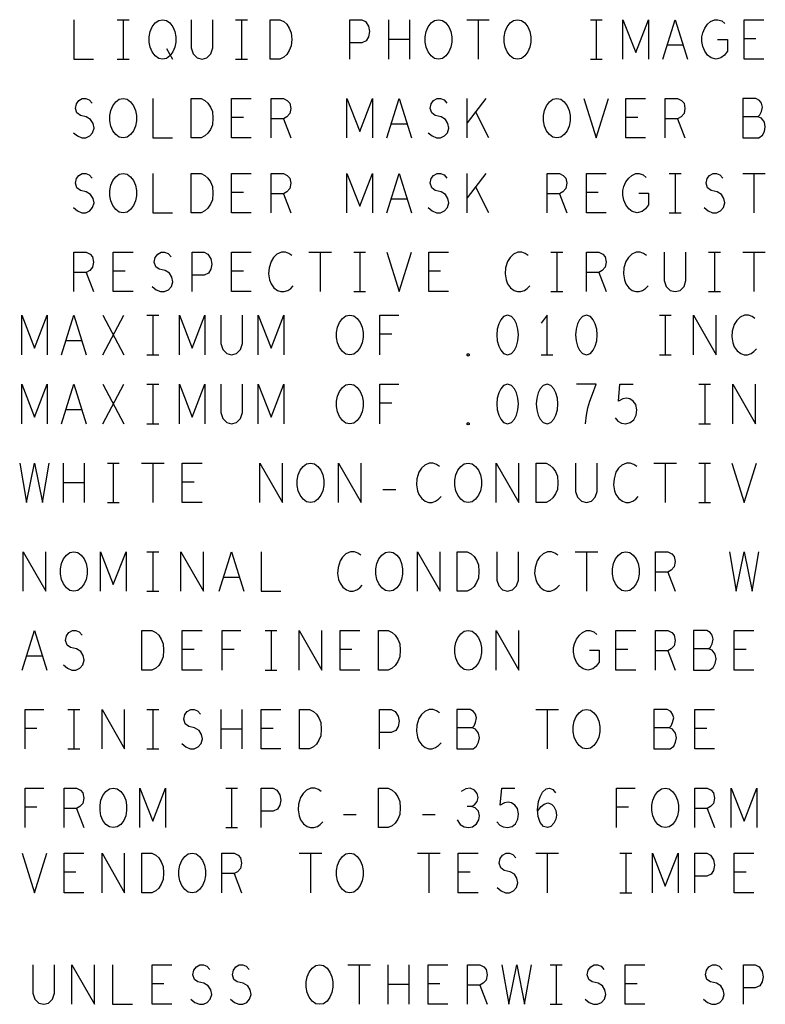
# Model space of a CAD drawing. Extents: x 280 to 610, y 250 to 460.
# Tile 44 of 53: x 485 to 504, y 382 to 407. Entities that reach past the tile are written whole.
import ezdxf

# ---------------------------------------------------------------- set-up
doc = ezdxf.new("R2010")
doc.units = 0
doc.layers.add('RVP8-IFD_G_fab_art', color=2, linetype='CONTINUOUS')

msp = doc.modelspace()

# ---------------------------------------------------------------- linework, layer by layer
at = {"layer": 'RVP8-IFD_G_fab_art'}
for points in [[(486.425, 406.7), (486.425, 405.7), (486.925, 405.7)], [(487.525, 406.7), (487.825, 406.7)], [(487.675, 406.7), (487.675, 405.7)], [(489.4, 406.7), (489.4, 405.983), (489.45, 405.833), (489.55, 405.733), (489.675, 405.7), (489.8, 405.733), (489.9, 405.833), (489.95, 405.983), (489.95, 406.7)], [(490.525, 406.7), (490.825, 406.7)], [(490.675, 406.7), (490.675, 405.7)], [(493.425, 405.7), (493.425, 406.7), (493.725, 406.7), (493.825, 406.65), (493.9, 406.533), (493.925, 406.4), (493.9, 406.267), (493.838, 406.167), (493.725, 406.117), (493.425, 406.117)], [(494.413, 405.7), (494.413, 406.7)], [(494.938, 406.7), (494.938, 405.7)], [(496.388, 406.7), (496.962, 406.7)], [(496.675, 406.7), (496.675, 405.7)], [(499.525, 406.7), (499.825, 406.7)], [(499.675, 406.7), (499.675, 405.7)], [(500.35, 405.7), (500.35, 406.7), (500.675, 405.867), (501, 406.7), (501, 405.7)], [(501.362, 405.7), (501.675, 406.7), (501.988, 405.7)], [(502.75, 406.2), (503, 406.2), (503, 405.9), (502.925, 405.8), (502.838, 405.733), (502.712, 405.7), (502.588, 405.733), (502.5, 405.8), (502.425, 405.9), (502.375, 406.017), (502.35, 406.15), (502.35, 406.267), (502.375, 406.367), (502.425, 406.483), (502.5, 406.583), (502.575, 406.65), (502.675, 406.7), (502.762, 406.7), (502.862, 406.667), (502.938, 406.6)], [(503.925, 405.7), (503.425, 405.7), (503.425, 406.7), (503.925, 406.7)], [(503.725, 406.217), (503.425, 406.217)], [(488.775, 405.967), (488.925, 405.7)], [(494.938, 406.2), (494.413, 406.2)], [(501.875, 406.05), (501.475, 406.05)], [(487.525, 405.7), (487.825, 405.7)], [(490.525, 405.7), (490.825, 405.7)], [(499.525, 405.7), (499.825, 405.7)], [(486.412, 403.833), (486.513, 403.75), (486.625, 403.7), (486.725, 403.7), (486.825, 403.75), (486.9, 403.833), (486.938, 403.95), (486.913, 404.067), (486.85, 404.167), (486.738, 404.233), (486.588, 404.267), (486.5, 404.333), (486.462, 404.45), (486.488, 404.567), (486.55, 404.65), (486.638, 404.7), (486.725, 404.7), (486.812, 404.667), (486.888, 404.583)], [(488.425, 404.7), (488.425, 403.7), (488.925, 403.7)], [(490.925, 403.7), (490.425, 403.7), (490.425, 404.7), (490.925, 404.7)], [(491.425, 403.7), (491.425, 404.7), (491.738, 404.7), (491.838, 404.65), (491.9, 404.583), (491.925, 404.45), (491.9, 404.317), (491.825, 404.233), (491.738, 404.183), (491.425, 404.183)], [(493.35, 403.7), (493.35, 404.7), (493.675, 403.867), (494, 404.7), (494, 403.7)], [(494.362, 403.7), (494.675, 404.7), (494.988, 403.7)], [(495.412, 403.833), (495.513, 403.75), (495.625, 403.7), (495.725, 403.7), (495.825, 403.75), (495.9, 403.833), (495.938, 403.95), (495.913, 404.067), (495.85, 404.167), (495.738, 404.233), (495.588, 404.267), (495.5, 404.333), (495.462, 404.45), (495.488, 404.567), (495.55, 404.65), (495.638, 404.7), (495.725, 404.7), (495.813, 404.667), (495.888, 404.583)], [(496.4, 403.7), (496.4, 404.7)], [(496.875, 404.7), (496.4, 404.083)], [(499.362, 404.7), (499.675, 403.7), (499.988, 404.7)], [(500.925, 403.7), (500.425, 403.7), (500.425, 404.7), (500.925, 404.7)], [(501.425, 403.7), (501.425, 404.7), (501.738, 404.7), (501.838, 404.65), (501.9, 404.583), (501.925, 404.45), (501.9, 404.317), (501.825, 404.233), (501.738, 404.183), (501.425, 404.183)], [(503.775, 404.233), (503.825, 404.283), (503.862, 404.367), (503.888, 404.483), (503.862, 404.583), (503.812, 404.65), (503.725, 404.7), (503.388, 404.7), (503.388, 403.7), (503.8, 403.7), (503.888, 403.767), (503.938, 403.867), (503.962, 403.983), (503.938, 404.1), (503.862, 404.2), (503.775, 404.233), (503.388, 404.233)], [(490.725, 404.217), (490.425, 404.217)], [(496.95, 403.7), (496.612, 404.367)], [(500.725, 404.217), (500.425, 404.217)], [(491.738, 404.183), (491.925, 403.7)], [(494.875, 404.05), (494.475, 404.05)], [(501.738, 404.183), (501.925, 403.7)], [(486.412, 401.933), (486.513, 401.85), (486.625, 401.8), (486.725, 401.8), (486.825, 401.85), (486.9, 401.933), (486.938, 402.05), (486.913, 402.167), (486.85, 402.267), (486.738, 402.333), (486.588, 402.367), (486.5, 402.433), (486.462, 402.55), (486.488, 402.667), (486.55, 402.75), (486.638, 402.8), (486.725, 402.8), (486.812, 402.767), (486.888, 402.683)], [(488.425, 402.8), (488.425, 401.8), (488.925, 401.8)], [(490.925, 401.8), (490.425, 401.8), (490.425, 402.8), (490.925, 402.8)], [(491.425, 401.8), (491.425, 402.8), (491.738, 402.8), (491.838, 402.75), (491.9, 402.683), (491.925, 402.55), (491.9, 402.417), (491.825, 402.333), (491.738, 402.283), (491.425, 402.283)], [(493.35, 401.8), (493.35, 402.8), (493.675, 401.967), (494, 402.8), (494, 401.8)], [(494.362, 401.8), (494.675, 402.8), (494.988, 401.8)], [(495.412, 401.933), (495.513, 401.85), (495.625, 401.8), (495.725, 401.8), (495.825, 401.85), (495.9, 401.933), (495.938, 402.05), (495.913, 402.167), (495.85, 402.267), (495.738, 402.333), (495.588, 402.367), (495.5, 402.433), (495.462, 402.55), (495.488, 402.667), (495.55, 402.75), (495.638, 402.8), (495.725, 402.8), (495.813, 402.767), (495.888, 402.683)], [(496.4, 401.8), (496.4, 402.8)], [(496.875, 402.8), (496.4, 402.183)], [(498.425, 401.8), (498.425, 402.8), (498.738, 402.8), (498.838, 402.75), (498.9, 402.683), (498.925, 402.55), (498.9, 402.417), (498.825, 402.333), (498.738, 402.283), (498.425, 402.283)], [(499.925, 401.8), (499.425, 401.8), (499.425, 402.8), (499.925, 402.8)], [(500.75, 402.3), (501, 402.3), (501, 402), (500.925, 401.9), (500.838, 401.833), (500.712, 401.8), (500.588, 401.833), (500.5, 401.9), (500.425, 402), (500.375, 402.117), (500.35, 402.25), (500.35, 402.367), (500.375, 402.467), (500.425, 402.583), (500.5, 402.683), (500.575, 402.75), (500.675, 402.8), (500.762, 402.8), (500.862, 402.767), (500.938, 402.7)], [(501.525, 402.8), (501.825, 402.8)], [(501.675, 402.8), (501.675, 401.8)], [(502.412, 401.933), (502.512, 401.85), (502.625, 401.8), (502.725, 401.8), (502.825, 401.85), (502.9, 401.933), (502.938, 402.05), (502.913, 402.167), (502.85, 402.267), (502.738, 402.333), (502.588, 402.367), (502.5, 402.433), (502.462, 402.55), (502.488, 402.667), (502.55, 402.75), (502.638, 402.8), (502.725, 402.8), (502.812, 402.767), (502.888, 402.683)], [(503.388, 402.8), (503.962, 402.8)], [(503.675, 402.8), (503.675, 401.8)], [(496.95, 401.8), (496.612, 402.467)], [(490.725, 402.317), (490.425, 402.317)], [(491.738, 402.283), (491.925, 401.8)], [(498.738, 402.283), (498.925, 401.8)], [(499.725, 402.317), (499.425, 402.317)], [(494.875, 402.15), (494.475, 402.15)], [(501.525, 401.8), (501.825, 401.8)], [(486.425, 399.8), (486.425, 400.8), (486.738, 400.8), (486.838, 400.75), (486.9, 400.683), (486.925, 400.55), (486.9, 400.417), (486.825, 400.333), (486.738, 400.283), (486.425, 400.283)], [(487.925, 399.8), (487.425, 399.8), (487.425, 400.8), (487.925, 400.8)], [(488.412, 399.933), (488.512, 399.85), (488.625, 399.8), (488.725, 399.8), (488.825, 399.85), (488.9, 399.933), (488.938, 400.05), (488.913, 400.167), (488.85, 400.267), (488.738, 400.333), (488.588, 400.367), (488.5, 400.433), (488.462, 400.55), (488.488, 400.667), (488.55, 400.75), (488.638, 400.8), (488.725, 400.8), (488.812, 400.767), (488.888, 400.683)], [(489.425, 399.8), (489.425, 400.8), (489.725, 400.8), (489.825, 400.75), (489.9, 400.633), (489.925, 400.5), (489.9, 400.367), (489.838, 400.267), (489.725, 400.217), (489.425, 400.217)], [(490.925, 399.8), (490.425, 399.8), (490.425, 400.8), (490.925, 400.8)], [(491.95, 400.717), (491.875, 400.767), (491.788, 400.8), (491.688, 400.8), (491.575, 400.75), (491.488, 400.667), (491.425, 400.567), (491.375, 400.4), (491.362, 400.25), (491.388, 400.1), (491.425, 400), (491.5, 399.9), (491.588, 399.833), (491.675, 399.8), (491.762, 399.8), (491.85, 399.833), (491.925, 399.883), (491.988, 399.95)], [(492.388, 400.8), (492.962, 400.8)], [(492.675, 400.8), (492.675, 399.8)], [(493.525, 400.8), (493.825, 400.8)], [(493.675, 400.8), (493.675, 399.8)], [(494.362, 400.8), (494.675, 399.8), (494.988, 400.8)], [(495.925, 399.8), (495.425, 399.8), (495.425, 400.8), (495.925, 400.8)], [(497.95, 400.717), (497.875, 400.767), (497.788, 400.8), (497.688, 400.8), (497.575, 400.75), (497.488, 400.667), (497.425, 400.567), (497.375, 400.4), (497.362, 400.25), (497.388, 400.1), (497.425, 400), (497.5, 399.9), (497.588, 399.833), (497.675, 399.8), (497.762, 399.8), (497.85, 399.833), (497.925, 399.883), (497.988, 399.95)], [(498.525, 400.8), (498.825, 400.8)], [(498.675, 400.8), (498.675, 399.8)], [(499.425, 399.8), (499.425, 400.8), (499.738, 400.8), (499.838, 400.75), (499.9, 400.683), (499.925, 400.55), (499.9, 400.417), (499.825, 400.333), (499.738, 400.283), (499.425, 400.283)], [(500.95, 400.717), (500.875, 400.767), (500.788, 400.8), (500.688, 400.8), (500.575, 400.75), (500.488, 400.667), (500.425, 400.567), (500.375, 400.4), (500.362, 400.25), (500.388, 400.1), (500.425, 400), (500.5, 399.9), (500.588, 399.833), (500.675, 399.8), (500.762, 399.8), (500.85, 399.833), (500.925, 399.883), (500.988, 399.95)], [(501.4, 400.8), (501.4, 400.083), (501.45, 399.933), (501.55, 399.833), (501.675, 399.8), (501.8, 399.833), (501.9, 399.933), (501.95, 400.083), (501.95, 400.8)], [(502.525, 400.8), (502.825, 400.8)], [(502.675, 400.8), (502.675, 399.8)], [(503.388, 400.8), (503.962, 400.8)], [(503.675, 400.8), (503.675, 399.8)], [(486.738, 400.283), (486.925, 399.8)], [(487.725, 400.317), (487.425, 400.317)], [(490.725, 400.317), (490.425, 400.317)], [(495.725, 400.317), (495.425, 400.317)], [(499.738, 400.283), (499.925, 399.8)], [(493.525, 399.8), (493.825, 399.8)], [(498.525, 399.8), (498.825, 399.8)], [(502.525, 399.8), (502.825, 399.8)], [(485.1, 398.2), (485.1, 399.2), (485.425, 398.367), (485.75, 399.2), (485.75, 398.2)], [(486.112, 398.2), (486.425, 399.2), (486.738, 398.2)], [(487.162, 398.2), (487.688, 399.2)], [(487.162, 399.2), (487.688, 398.2)], [(488.275, 399.2), (488.575, 399.2)], [(488.425, 399.2), (488.425, 398.2)], [(489.1, 398.2), (489.1, 399.2), (489.425, 398.367), (489.75, 399.2), (489.75, 398.2)], [(490.15, 399.2), (490.15, 398.483), (490.2, 398.333), (490.3, 398.233), (490.425, 398.2), (490.55, 398.233), (490.65, 398.333), (490.7, 398.483), (490.7, 399.2)], [(491.1, 398.2), (491.1, 399.2), (491.425, 398.367), (491.75, 399.2), (491.75, 398.2)], [(494.187, 398.2), (494.187, 399.2), (494.663, 399.2)], [(498.425, 398.2), (498.425, 399.2), (498.275, 399)], [(501.275, 399.2), (501.575, 399.2)], [(501.425, 399.2), (501.425, 398.2)], [(502.138, 398.2), (502.138, 399.2), (502.712, 398.2), (502.712, 399.2)], [(503.7, 399.117), (503.625, 399.167), (503.538, 399.2), (503.438, 399.2), (503.325, 399.15), (503.238, 399.067), (503.175, 398.967), (503.125, 398.8), (503.112, 398.65), (503.138, 398.5), (503.175, 398.4), (503.25, 398.3), (503.338, 398.233), (503.425, 398.2), (503.512, 398.2), (503.6, 398.233), (503.675, 398.283), (503.738, 398.35)], [(494.488, 398.717), (494.187, 398.717)], [(486.625, 398.55), (486.225, 398.55)], [(488.275, 398.2), (488.575, 398.2)], [(498.275, 398.2), (498.575, 398.2)], [(501.275, 398.2), (501.575, 398.2)], [(485.1, 396.45), (485.1, 397.45), (485.425, 396.617), (485.75, 397.45), (485.75, 396.45)], [(486.112, 396.45), (486.425, 397.45), (486.738, 396.45)], [(487.162, 396.45), (487.688, 397.45)], [(487.162, 397.45), (487.688, 396.45)], [(488.275, 397.45), (488.575, 397.45)], [(488.425, 397.45), (488.425, 396.45)], [(489.1, 396.45), (489.1, 397.45), (489.425, 396.617), (489.75, 397.45), (489.75, 396.45)], [(490.15, 397.45), (490.15, 396.733), (490.2, 396.583), (490.3, 396.483), (490.425, 396.45), (490.55, 396.483), (490.65, 396.583), (490.7, 396.733), (490.7, 397.45)], [(491.1, 396.45), (491.1, 397.45), (491.425, 396.617), (491.75, 397.45), (491.75, 396.45)], [(494.187, 396.45), (494.187, 397.45), (494.663, 397.45)], [(499.4, 396.45), (499.425, 396.667), (499.462, 396.85), (499.512, 397.017), (499.575, 397.2), (499.675, 397.45), (499.175, 397.45)], [(500.15, 396.6), (500.225, 396.517), (500.312, 396.467), (500.425, 396.45), (500.538, 396.483), (500.625, 396.55), (500.688, 396.667), (500.7, 396.8), (500.675, 396.933), (500.612, 397.017), (500.525, 397.083), (500.438, 397.1), (500.35, 397.083), (500.238, 397.017), (500.275, 397.45), (500.612, 397.45)], [(502.275, 397.45), (502.575, 397.45)], [(502.425, 397.45), (502.425, 396.45)], [(503.138, 396.45), (503.138, 397.45), (503.713, 396.45), (503.713, 397.45)], [(494.488, 396.967), (494.187, 396.967)], [(486.625, 396.8), (486.225, 396.8)], [(488.275, 396.45), (488.575, 396.45)], [(502.275, 396.45), (502.575, 396.45)], [(485.05, 395.45), (485.225, 394.45), (485.425, 395.45), (485.625, 394.45), (485.8, 395.45)], [(486.162, 394.45), (486.162, 395.45)], [(486.688, 395.45), (486.688, 394.45)], [(487.275, 395.45), (487.575, 395.45)], [(487.425, 395.45), (487.425, 394.45)], [(488.138, 395.45), (488.713, 395.45)], [(488.425, 395.45), (488.425, 394.45)], [(489.675, 394.45), (489.175, 394.45), (489.175, 395.45), (489.675, 395.45)], [(491.138, 394.45), (491.138, 395.45), (491.712, 394.45), (491.712, 395.45)], [(493.138, 394.45), (493.138, 395.45), (493.713, 394.45), (493.713, 395.45)], [(495.7, 395.367), (495.625, 395.417), (495.538, 395.45), (495.438, 395.45), (495.325, 395.4), (495.238, 395.317), (495.175, 395.217), (495.125, 395.05), (495.112, 394.9), (495.138, 394.75), (495.175, 394.65), (495.25, 394.55), (495.338, 394.483), (495.425, 394.45), (495.512, 394.45), (495.6, 394.483), (495.675, 394.533), (495.738, 394.6)], [(497.138, 394.45), (497.138, 395.45), (497.712, 394.45), (497.712, 395.45)], [(499.15, 395.45), (499.15, 394.733), (499.2, 394.583), (499.3, 394.483), (499.425, 394.45), (499.55, 394.483), (499.65, 394.583), (499.7, 394.733), (499.7, 395.45)], [(500.7, 395.367), (500.625, 395.417), (500.538, 395.45), (500.438, 395.45), (500.325, 395.4), (500.238, 395.317), (500.175, 395.217), (500.125, 395.05), (500.112, 394.9), (500.138, 394.75), (500.175, 394.65), (500.25, 394.55), (500.338, 394.483), (500.425, 394.45), (500.512, 394.45), (500.6, 394.483), (500.675, 394.533), (500.738, 394.6)], [(501.138, 395.45), (501.712, 395.45)], [(501.425, 395.45), (501.425, 394.45)], [(502.275, 395.45), (502.575, 395.45)], [(502.425, 395.45), (502.425, 394.45)], [(503.112, 395.45), (503.425, 394.45), (503.738, 395.45)], [(489.475, 394.967), (489.175, 394.967)], [(486.688, 394.95), (486.162, 394.95)], [(494.263, 394.783), (494.588, 394.783)], [(487.275, 394.45), (487.575, 394.45)], [(502.275, 394.45), (502.575, 394.45)], [(485.138, 392.2), (485.138, 393.2), (485.712, 392.2), (485.712, 393.2)], [(487.1, 392.2), (487.1, 393.2), (487.425, 392.367), (487.75, 393.2), (487.75, 392.2)], [(488.275, 393.2), (488.575, 393.2)], [(488.425, 393.2), (488.425, 392.2)], [(489.138, 392.2), (489.138, 393.2), (489.712, 392.2), (489.712, 393.2)], [(490.112, 392.2), (490.425, 393.2), (490.738, 392.2)], [(491.175, 393.2), (491.175, 392.2), (491.675, 392.2)], [(493.7, 393.117), (493.625, 393.167), (493.538, 393.2), (493.438, 393.2), (493.325, 393.15), (493.238, 393.067), (493.175, 392.967), (493.125, 392.8), (493.112, 392.65), (493.138, 392.5), (493.175, 392.4), (493.25, 392.3), (493.338, 392.233), (493.425, 392.2), (493.512, 392.2), (493.6, 392.233), (493.675, 392.283), (493.738, 392.35)], [(495.138, 392.2), (495.138, 393.2), (495.712, 392.2), (495.712, 393.2)], [(497.15, 393.2), (497.15, 392.483), (497.2, 392.333), (497.3, 392.233), (497.425, 392.2), (497.55, 392.233), (497.65, 392.333), (497.7, 392.483), (497.7, 393.2)], [(498.7, 393.117), (498.625, 393.167), (498.538, 393.2), (498.438, 393.2), (498.325, 393.15), (498.238, 393.067), (498.175, 392.967), (498.125, 392.8), (498.112, 392.65), (498.138, 392.5), (498.175, 392.4), (498.25, 392.3), (498.338, 392.233), (498.425, 392.2), (498.512, 392.2), (498.6, 392.233), (498.675, 392.283), (498.738, 392.35)], [(499.138, 393.2), (499.712, 393.2)], [(499.425, 393.2), (499.425, 392.2)], [(501.175, 392.2), (501.175, 393.2), (501.488, 393.2), (501.588, 393.15), (501.65, 393.083), (501.675, 392.95), (501.65, 392.817), (501.575, 392.733), (501.488, 392.683), (501.175, 392.683)], [(503.05, 393.2), (503.225, 392.2), (503.425, 393.2), (503.625, 392.2), (503.8, 393.2)], [(490.625, 392.55), (490.225, 392.55)], [(501.488, 392.683), (501.675, 392.2)], [(488.275, 392.2), (488.575, 392.2)], [(485.112, 390.2), (485.425, 391.2), (485.738, 390.2)], [(486.162, 390.333), (486.262, 390.25), (486.375, 390.2), (486.475, 390.2), (486.575, 390.25), (486.65, 390.333), (486.688, 390.45), (486.663, 390.567), (486.6, 390.667), (486.488, 390.733), (486.338, 390.767), (486.25, 390.833), (486.212, 390.95), (486.238, 391.067), (486.3, 391.15), (486.388, 391.2), (486.475, 391.2), (486.562, 391.167), (486.638, 391.083)], [(489.675, 390.2), (489.175, 390.2), (489.175, 391.2), (489.675, 391.2)], [(490.187, 390.2), (490.187, 391.2), (490.663, 391.2)], [(491.275, 391.2), (491.575, 391.2)], [(491.425, 391.2), (491.425, 390.2)], [(492.138, 390.2), (492.138, 391.2), (492.712, 390.2), (492.712, 391.2)], [(493.675, 390.2), (493.175, 390.2), (493.175, 391.2), (493.675, 391.2)], [(497.138, 390.2), (497.138, 391.2), (497.712, 390.2), (497.712, 391.2)], [(499.5, 390.7), (499.75, 390.7), (499.75, 390.4), (499.675, 390.3), (499.588, 390.233), (499.462, 390.2), (499.338, 390.233), (499.25, 390.3), (499.175, 390.4), (499.125, 390.517), (499.1, 390.65), (499.1, 390.767), (499.125, 390.867), (499.175, 390.983), (499.25, 391.083), (499.325, 391.15), (499.425, 391.2), (499.512, 391.2), (499.612, 391.167), (499.688, 391.1)], [(500.675, 390.2), (500.175, 390.2), (500.175, 391.2), (500.675, 391.2)], [(501.175, 390.2), (501.175, 391.2), (501.488, 391.2), (501.588, 391.15), (501.65, 391.083), (501.675, 390.95), (501.65, 390.817), (501.575, 390.733), (501.488, 390.683), (501.175, 390.683)], [(502.525, 390.733), (502.575, 390.783), (502.612, 390.867), (502.638, 390.983), (502.612, 391.083), (502.562, 391.15), (502.475, 391.2), (502.138, 391.2), (502.138, 390.2), (502.55, 390.2), (502.638, 390.267), (502.688, 390.367), (502.712, 390.483), (502.688, 390.6), (502.612, 390.7), (502.525, 390.733), (502.138, 390.733)], [(503.675, 390.2), (503.175, 390.2), (503.175, 391.2), (503.675, 391.2)], [(485.625, 390.55), (485.225, 390.55)], [(489.475, 390.717), (489.175, 390.717)], [(490.488, 390.717), (490.187, 390.717)], [(493.475, 390.717), (493.175, 390.717)], [(500.475, 390.717), (500.175, 390.717)], [(501.488, 390.683), (501.675, 390.2)], [(503.475, 390.717), (503.175, 390.717)], [(491.275, 390.2), (491.575, 390.2)], [(485.187, 388.2), (485.187, 389.2), (485.663, 389.2)], [(486.275, 389.2), (486.575, 389.2)], [(486.425, 389.2), (486.425, 388.2)], [(487.138, 388.2), (487.138, 389.2), (487.712, 388.2), (487.712, 389.2)], [(488.275, 389.2), (488.575, 389.2)], [(488.425, 389.2), (488.425, 388.2)], [(489.162, 388.333), (489.263, 388.25), (489.375, 388.2), (489.475, 388.2), (489.575, 388.25), (489.65, 388.333), (489.688, 388.45), (489.663, 388.567), (489.6, 388.667), (489.488, 388.733), (489.338, 388.767), (489.25, 388.833), (489.212, 388.95), (489.238, 389.067), (489.3, 389.15), (489.388, 389.2), (489.475, 389.2), (489.563, 389.167), (489.638, 389.083)], [(490.162, 388.2), (490.162, 389.2)], [(490.688, 389.2), (490.688, 388.2)], [(491.675, 388.2), (491.175, 388.2), (491.175, 389.2), (491.675, 389.2)], [(494.175, 388.2), (494.175, 389.2), (494.475, 389.2), (494.575, 389.15), (494.65, 389.033), (494.675, 388.9), (494.65, 388.767), (494.588, 388.667), (494.475, 388.617), (494.175, 388.617)], [(495.7, 389.117), (495.625, 389.167), (495.538, 389.2), (495.438, 389.2), (495.325, 389.15), (495.238, 389.067), (495.175, 388.967), (495.125, 388.8), (495.112, 388.65), (495.138, 388.5), (495.175, 388.4), (495.25, 388.3), (495.338, 388.233), (495.425, 388.2), (495.512, 388.2), (495.6, 388.233), (495.675, 388.283), (495.738, 388.35)], [(496.525, 388.733), (496.575, 388.783), (496.612, 388.867), (496.638, 388.983), (496.612, 389.083), (496.562, 389.15), (496.475, 389.2), (496.138, 389.2), (496.138, 388.2), (496.55, 388.2), (496.638, 388.267), (496.688, 388.367), (496.712, 388.483), (496.688, 388.6), (496.612, 388.7), (496.525, 388.733), (496.138, 388.733)], [(498.138, 389.2), (498.713, 389.2)], [(498.425, 389.2), (498.425, 388.2)], [(501.525, 388.733), (501.575, 388.783), (501.612, 388.867), (501.638, 388.983), (501.612, 389.083), (501.562, 389.15), (501.475, 389.2), (501.138, 389.2), (501.138, 388.2), (501.55, 388.2), (501.638, 388.267), (501.688, 388.367), (501.712, 388.483), (501.688, 388.6), (501.612, 388.7), (501.525, 388.733), (501.138, 388.733)], [(502.675, 388.2), (502.175, 388.2), (502.175, 389.2), (502.675, 389.2)], [(485.488, 388.717), (485.187, 388.717)], [(490.688, 388.7), (490.162, 388.7)], [(491.475, 388.717), (491.175, 388.717)], [(502.475, 388.717), (502.175, 388.717)], [(486.275, 388.2), (486.575, 388.2)], [(488.275, 388.2), (488.575, 388.2)], [(485.187, 386.2), (485.187, 387.2), (485.663, 387.2)], [(486.175, 386.2), (486.175, 387.2), (486.488, 387.2), (486.588, 387.15), (486.65, 387.083), (486.675, 386.95), (486.65, 386.817), (486.575, 386.733), (486.488, 386.683), (486.175, 386.683)], [(488.1, 386.2), (488.1, 387.2), (488.425, 386.367), (488.75, 387.2), (488.75, 386.2)], [(490.275, 387.2), (490.575, 387.2)], [(490.425, 387.2), (490.425, 386.2)], [(491.175, 386.2), (491.175, 387.2), (491.475, 387.2), (491.575, 387.15), (491.65, 387.033), (491.675, 386.9), (491.65, 386.767), (491.588, 386.667), (491.475, 386.617), (491.175, 386.617)], [(492.7, 387.117), (492.625, 387.167), (492.538, 387.2), (492.438, 387.2), (492.325, 387.15), (492.238, 387.067), (492.175, 386.967), (492.125, 386.8), (492.112, 386.65), (492.138, 386.5), (492.175, 386.4), (492.25, 386.3), (492.338, 386.233), (492.425, 386.2), (492.512, 386.2), (492.6, 386.233), (492.675, 386.283), (492.738, 386.35)], [(496.512, 386.733), (496.588, 386.783), (496.65, 386.867), (496.675, 386.967), (496.65, 387.067), (496.588, 387.15), (496.475, 387.2), (496.363, 387.183), (496.25, 387.117)], [(497.15, 386.35), (497.225, 386.267), (497.312, 386.217), (497.425, 386.2), (497.538, 386.233), (497.625, 386.3), (497.688, 386.417), (497.7, 386.55), (497.675, 386.683), (497.612, 386.767), (497.525, 386.833), (497.438, 386.85), (497.35, 386.833), (497.238, 386.767), (497.275, 387.2), (497.612, 387.2)], [(498.187, 386.617), (498.275, 386.733), (498.35, 386.8), (498.45, 386.833), (498.538, 386.8), (498.6, 386.733), (498.65, 386.633), (498.663, 386.517), (498.65, 386.417), (498.6, 386.317), (498.525, 386.233), (498.438, 386.2), (498.338, 386.233), (498.25, 386.333), (498.2, 386.483), (498.187, 386.65), (498.212, 386.867), (498.25, 386.983), (498.312, 387.1), (498.4, 387.183), (498.488, 387.2), (498.575, 387.167), (498.638, 387.083)], [(500.187, 386.2), (500.187, 387.2), (500.663, 387.2)], [(502.175, 386.2), (502.175, 387.2), (502.488, 387.2), (502.588, 387.15), (502.65, 387.083), (502.675, 386.95), (502.65, 386.817), (502.575, 386.733), (502.488, 386.683), (502.175, 386.683)], [(503.1, 386.2), (503.1, 387.2), (503.425, 386.367), (503.75, 387.2), (503.75, 386.2)], [(496.15, 386.4), (496.225, 386.283), (496.325, 386.217), (496.438, 386.2), (496.538, 386.217), (496.638, 386.3), (496.7, 386.4), (496.712, 386.5), (496.688, 386.617), (496.6, 386.7), (496.512, 386.733), (496.4, 386.733)], [(485.488, 386.717), (485.187, 386.717)], [(486.488, 386.683), (486.675, 386.2)], [(493.262, 386.533), (493.588, 386.533)], [(495.263, 386.533), (495.588, 386.533)], [(500.488, 386.717), (500.187, 386.717)], [(502.488, 386.683), (502.675, 386.2)], [(490.275, 386.2), (490.575, 386.2)], [(485.112, 385.55), (485.425, 384.55), (485.738, 385.55)], [(486.675, 384.55), (486.175, 384.55), (486.175, 385.55), (486.675, 385.55)], [(487.138, 384.55), (487.138, 385.55), (487.712, 384.55), (487.712, 385.55)], [(490.175, 384.55), (490.175, 385.55), (490.488, 385.55), (490.588, 385.5), (490.65, 385.433), (490.675, 385.3), (490.65, 385.167), (490.575, 385.083), (490.488, 385.033), (490.175, 385.033)], [(492.138, 385.55), (492.712, 385.55)], [(492.425, 385.55), (492.425, 384.55)], [(495.138, 385.55), (495.712, 385.55)], [(495.425, 385.55), (495.425, 384.55)], [(496.675, 384.55), (496.175, 384.55), (496.175, 385.55), (496.675, 385.55)], [(497.162, 384.683), (497.262, 384.6), (497.375, 384.55), (497.475, 384.55), (497.575, 384.6), (497.65, 384.683), (497.688, 384.8), (497.663, 384.917), (497.6, 385.017), (497.488, 385.083), (497.338, 385.117), (497.25, 385.183), (497.212, 385.3), (497.238, 385.417), (497.3, 385.5), (497.388, 385.55), (497.475, 385.55), (497.562, 385.517), (497.638, 385.433)], [(498.138, 385.55), (498.713, 385.55)], [(498.425, 385.55), (498.425, 384.55)], [(500.275, 385.55), (500.575, 385.55)], [(500.425, 385.55), (500.425, 384.55)], [(501.1, 384.55), (501.1, 385.55), (501.425, 384.717), (501.75, 385.55), (501.75, 384.55)], [(502.175, 384.55), (502.175, 385.55), (502.475, 385.55), (502.575, 385.5), (502.65, 385.383), (502.675, 385.25), (502.65, 385.117), (502.588, 385.017), (502.475, 384.967), (502.175, 384.967)], [(503.675, 384.55), (503.175, 384.55), (503.175, 385.55), (503.675, 385.55)], [(486.475, 385.067), (486.175, 385.067)], [(490.488, 385.033), (490.675, 384.55)], [(496.475, 385.067), (496.175, 385.067)], [(503.475, 385.067), (503.175, 385.067)], [(500.275, 384.55), (500.575, 384.55)], [(485.383, 382.718), (485.383, 382.001), (485.433, 381.851), (485.533, 381.751), (485.658, 381.718), (485.783, 381.751), (485.883, 381.851), (485.933, 382.001), (485.933, 382.718)], [(486.37, 381.718), (486.37, 382.718), (486.945, 381.718), (486.945, 382.718)], [(487.408, 382.718), (487.408, 381.718), (487.908, 381.718)], [(488.908, 381.718), (488.408, 381.718), (488.408, 382.718), (488.908, 382.718)], [(489.395, 381.851), (489.495, 381.768), (489.608, 381.718), (489.708, 381.718), (489.808, 381.768), (489.883, 381.851), (489.92, 381.968), (489.895, 382.084), (489.833, 382.184), (489.72, 382.251), (489.57, 382.284), (489.483, 382.351), (489.445, 382.468), (489.47, 382.584), (489.533, 382.668), (489.62, 382.718), (489.708, 382.718), (489.795, 382.684), (489.87, 382.601)], [(490.395, 381.851), (490.495, 381.768), (490.608, 381.718), (490.708, 381.718), (490.808, 381.768), (490.883, 381.851), (490.92, 381.968), (490.895, 382.084), (490.833, 382.184), (490.72, 382.251), (490.57, 382.284), (490.483, 382.351), (490.445, 382.468), (490.47, 382.584), (490.533, 382.668), (490.62, 382.718), (490.708, 382.718), (490.795, 382.684), (490.87, 382.601)], [(493.37, 382.718), (493.945, 382.718)], [(493.658, 382.718), (493.658, 381.718)], [(494.395, 381.718), (494.395, 382.718)], [(494.92, 382.718), (494.92, 381.718)], [(495.908, 381.718), (495.408, 381.718), (495.408, 382.718), (495.908, 382.718)], [(496.408, 381.718), (496.408, 382.718), (496.72, 382.718), (496.82, 382.668), (496.883, 382.601), (496.908, 382.468), (496.883, 382.334), (496.808, 382.251), (496.72, 382.201), (496.408, 382.201)], [(497.283, 382.718), (497.458, 381.718), (497.658, 382.718), (497.858, 381.718), (498.033, 382.718)], [(498.508, 382.718), (498.808, 382.718)], [(498.658, 382.718), (498.658, 381.718)], [(499.395, 381.851), (499.495, 381.768), (499.608, 381.718), (499.708, 381.718), (499.808, 381.768), (499.883, 381.851), (499.92, 381.968), (499.895, 382.084), (499.833, 382.184), (499.72, 382.251), (499.57, 382.284), (499.483, 382.351), (499.445, 382.468), (499.47, 382.584), (499.533, 382.668), (499.62, 382.718), (499.708, 382.718), (499.795, 382.684), (499.87, 382.601)], [(500.908, 381.718), (500.408, 381.718), (500.408, 382.718), (500.908, 382.718)], [(502.395, 381.851), (502.495, 381.768), (502.608, 381.718), (502.708, 381.718), (502.808, 381.768), (502.883, 381.851), (502.92, 381.968), (502.895, 382.084), (502.833, 382.184), (502.72, 382.251), (502.57, 382.284), (502.483, 382.351), (502.445, 382.468), (502.47, 382.584), (502.533, 382.668), (502.62, 382.718), (502.708, 382.718), (502.795, 382.684), (502.87, 382.601)], [(503.408, 381.718), (503.408, 382.718), (503.708, 382.718), (503.808, 382.668), (503.883, 382.551), (503.908, 382.418), (503.883, 382.284), (503.82, 382.184), (503.708, 382.134), (503.408, 382.134)], [(488.708, 382.234), (488.408, 382.234)], [(495.708, 382.234), (495.408, 382.234)], [(500.708, 382.234), (500.408, 382.234)], [(494.92, 382.218), (494.395, 382.218)], [(496.72, 382.201), (496.908, 381.718)], [(498.508, 381.718), (498.808, 381.718)]]:
    msp.add_lwpolyline(points, dxfattribs=at)
for points in [[(488.675, 405.7), (488.575, 405.717), (488.488, 405.783), (488.412, 405.883), (488.362, 406), (488.337, 406.133), (488.337, 406.267), (488.362, 406.4), (488.412, 406.517), (488.488, 406.617), (488.575, 406.683), (488.675, 406.7), (488.775, 406.683), (488.862, 406.617), (488.938, 406.517), (488.988, 406.4), (489.013, 406.267), (489.013, 406.133), (488.988, 406), (488.938, 405.883), (488.862, 405.783), (488.775, 405.717), (488.675, 405.7)], [(491.4, 405.7), (491.4, 406.7), (491.65, 406.7), (491.75, 406.65), (491.825, 406.583), (491.888, 406.483), (491.938, 406.367), (491.95, 406.2), (491.938, 406.033), (491.888, 405.917), (491.825, 405.817), (491.75, 405.75), (491.65, 405.7), (491.4, 405.7)], [(495.675, 405.7), (495.575, 405.717), (495.488, 405.783), (495.412, 405.883), (495.362, 406), (495.337, 406.133), (495.337, 406.267), (495.362, 406.4), (495.412, 406.517), (495.488, 406.617), (495.575, 406.683), (495.675, 406.7), (495.775, 406.683), (495.862, 406.617), (495.938, 406.517), (495.988, 406.4), (496.013, 406.267), (496.013, 406.133), (495.988, 406), (495.938, 405.883), (495.862, 405.783), (495.775, 405.717), (495.675, 405.7)], [(497.675, 405.7), (497.575, 405.717), (497.488, 405.783), (497.412, 405.883), (497.362, 406), (497.337, 406.133), (497.337, 406.267), (497.362, 406.4), (497.412, 406.517), (497.488, 406.617), (497.575, 406.683), (497.675, 406.7), (497.775, 406.683), (497.862, 406.617), (497.938, 406.517), (497.988, 406.4), (498.013, 406.267), (498.013, 406.133), (497.988, 406), (497.938, 405.883), (497.862, 405.783), (497.775, 405.717), (497.675, 405.7)], [(487.675, 403.7), (487.575, 403.717), (487.488, 403.783), (487.412, 403.883), (487.362, 404), (487.337, 404.133), (487.337, 404.267), (487.362, 404.4), (487.412, 404.517), (487.488, 404.617), (487.575, 404.683), (487.675, 404.7), (487.775, 404.683), (487.862, 404.617), (487.938, 404.517), (487.988, 404.4), (488.013, 404.267), (488.013, 404.133), (487.988, 404), (487.938, 403.883), (487.862, 403.783), (487.775, 403.717), (487.675, 403.7)], [(489.4, 403.7), (489.4, 404.7), (489.65, 404.7), (489.75, 404.65), (489.825, 404.583), (489.888, 404.483), (489.938, 404.367), (489.95, 404.2), (489.938, 404.033), (489.888, 403.917), (489.825, 403.817), (489.75, 403.75), (489.65, 403.7), (489.4, 403.7)], [(498.675, 403.7), (498.575, 403.717), (498.488, 403.783), (498.412, 403.883), (498.362, 404), (498.337, 404.133), (498.337, 404.267), (498.362, 404.4), (498.412, 404.517), (498.488, 404.617), (498.575, 404.683), (498.675, 404.7), (498.775, 404.683), (498.862, 404.617), (498.938, 404.517), (498.988, 404.4), (499.013, 404.267), (499.013, 404.133), (498.988, 404), (498.938, 403.883), (498.862, 403.783), (498.775, 403.717), (498.675, 403.7)], [(487.675, 401.8), (487.575, 401.817), (487.488, 401.883), (487.412, 401.983), (487.362, 402.1), (487.337, 402.233), (487.337, 402.367), (487.362, 402.5), (487.412, 402.617), (487.488, 402.717), (487.575, 402.783), (487.675, 402.8), (487.775, 402.783), (487.862, 402.717), (487.938, 402.617), (487.988, 402.5), (488.013, 402.367), (488.013, 402.233), (487.988, 402.1), (487.938, 401.983), (487.862, 401.883), (487.775, 401.817), (487.675, 401.8)], [(489.4, 401.8), (489.4, 402.8), (489.65, 402.8), (489.75, 402.75), (489.825, 402.683), (489.888, 402.583), (489.938, 402.467), (489.95, 402.3), (489.938, 402.133), (489.888, 402.017), (489.825, 401.917), (489.75, 401.85), (489.65, 401.8), (489.4, 401.8)], [(493.425, 398.2), (493.325, 398.217), (493.238, 398.283), (493.163, 398.383), (493.112, 398.5), (493.087, 398.633), (493.087, 398.767), (493.112, 398.9), (493.163, 399.017), (493.238, 399.117), (493.325, 399.183), (493.425, 399.2), (493.525, 399.183), (493.612, 399.117), (493.688, 399.017), (493.738, 398.9), (493.763, 398.767), (493.763, 398.633), (493.738, 398.5), (493.688, 398.383), (493.612, 398.283), (493.525, 398.217), (493.425, 398.2)], [(497.425, 399.2), (497.325, 399.167), (497.25, 399.083), (497.2, 398.983), (497.162, 398.85), (497.15, 398.7), (497.162, 398.55), (497.2, 398.417), (497.25, 398.317), (497.325, 398.233), (497.425, 398.2), (497.525, 398.233), (497.6, 398.317), (497.65, 398.417), (497.688, 398.55), (497.7, 398.7), (497.688, 398.85), (497.65, 398.983), (497.6, 399.083), (497.525, 399.167), (497.425, 399.2)], [(499.425, 399.2), (499.325, 399.167), (499.25, 399.083), (499.2, 398.983), (499.162, 398.85), (499.15, 398.7), (499.162, 398.55), (499.2, 398.417), (499.25, 398.317), (499.325, 398.233), (499.425, 398.2), (499.525, 398.233), (499.6, 398.317), (499.65, 398.417), (499.688, 398.55), (499.7, 398.7), (499.688, 398.85), (499.65, 398.983), (499.6, 399.083), (499.525, 399.167), (499.425, 399.2)], [(496.425, 398.167), (496.4, 398.183), (496.4, 398.217), (496.425, 398.233), (496.45, 398.217), (496.45, 398.183), (496.425, 398.167)], [(493.425, 396.45), (493.325, 396.467), (493.238, 396.533), (493.163, 396.633), (493.112, 396.75), (493.087, 396.883), (493.087, 397.017), (493.112, 397.15), (493.163, 397.267), (493.238, 397.367), (493.325, 397.433), (493.425, 397.45), (493.525, 397.433), (493.612, 397.367), (493.688, 397.267), (493.738, 397.15), (493.763, 397.017), (493.763, 396.883), (493.738, 396.75), (493.688, 396.633), (493.612, 396.533), (493.525, 396.467), (493.425, 396.45)], [(497.425, 397.45), (497.325, 397.417), (497.25, 397.333), (497.2, 397.233), (497.162, 397.1), (497.15, 396.95), (497.162, 396.8), (497.2, 396.667), (497.25, 396.567), (497.325, 396.483), (497.425, 396.45), (497.525, 396.483), (497.6, 396.567), (497.65, 396.667), (497.688, 396.8), (497.7, 396.95), (497.688, 397.1), (497.65, 397.233), (497.6, 397.333), (497.525, 397.417), (497.425, 397.45)], [(498.425, 397.45), (498.325, 397.417), (498.25, 397.333), (498.2, 397.233), (498.163, 397.1), (498.15, 396.95), (498.163, 396.8), (498.2, 396.667), (498.25, 396.567), (498.325, 396.483), (498.425, 396.45), (498.525, 396.483), (498.6, 396.567), (498.65, 396.667), (498.688, 396.8), (498.7, 396.95), (498.688, 397.1), (498.65, 397.233), (498.6, 397.333), (498.525, 397.417), (498.425, 397.45)], [(496.425, 396.417), (496.4, 396.433), (496.4, 396.467), (496.425, 396.483), (496.45, 396.467), (496.45, 396.433), (496.425, 396.417)], [(492.425, 394.45), (492.325, 394.467), (492.238, 394.533), (492.162, 394.633), (492.112, 394.75), (492.087, 394.883), (492.087, 395.017), (492.112, 395.15), (492.162, 395.267), (492.238, 395.367), (492.325, 395.433), (492.425, 395.45), (492.525, 395.433), (492.612, 395.367), (492.688, 395.267), (492.738, 395.15), (492.763, 395.017), (492.763, 394.883), (492.738, 394.75), (492.688, 394.633), (492.612, 394.533), (492.525, 394.467), (492.425, 394.45)], [(496.425, 394.45), (496.325, 394.467), (496.238, 394.533), (496.162, 394.633), (496.112, 394.75), (496.087, 394.883), (496.087, 395.017), (496.112, 395.15), (496.162, 395.267), (496.238, 395.367), (496.325, 395.433), (496.425, 395.45), (496.525, 395.433), (496.612, 395.367), (496.688, 395.267), (496.738, 395.15), (496.763, 395.017), (496.763, 394.883), (496.738, 394.75), (496.688, 394.633), (496.612, 394.533), (496.525, 394.467), (496.425, 394.45)], [(498.15, 394.45), (498.15, 395.45), (498.4, 395.45), (498.5, 395.4), (498.575, 395.333), (498.638, 395.233), (498.688, 395.117), (498.7, 394.95), (498.688, 394.783), (498.638, 394.667), (498.575, 394.567), (498.5, 394.5), (498.4, 394.45), (498.15, 394.45)], [(486.425, 392.2), (486.325, 392.217), (486.238, 392.283), (486.162, 392.383), (486.112, 392.5), (486.087, 392.633), (486.087, 392.767), (486.112, 392.9), (486.162, 393.017), (486.238, 393.117), (486.325, 393.183), (486.425, 393.2), (486.525, 393.183), (486.612, 393.117), (486.688, 393.017), (486.738, 392.9), (486.763, 392.767), (486.763, 392.633), (486.738, 392.5), (486.688, 392.383), (486.612, 392.283), (486.525, 392.217), (486.425, 392.2)], [(494.425, 392.2), (494.325, 392.217), (494.238, 392.283), (494.162, 392.383), (494.112, 392.5), (494.087, 392.633), (494.087, 392.767), (494.112, 392.9), (494.162, 393.017), (494.238, 393.117), (494.325, 393.183), (494.425, 393.2), (494.525, 393.183), (494.612, 393.117), (494.688, 393.017), (494.738, 392.9), (494.763, 392.767), (494.763, 392.633), (494.738, 392.5), (494.688, 392.383), (494.612, 392.283), (494.525, 392.217), (494.425, 392.2)], [(496.15, 392.2), (496.15, 393.2), (496.4, 393.2), (496.5, 393.15), (496.575, 393.083), (496.638, 392.983), (496.688, 392.867), (496.7, 392.7), (496.688, 392.533), (496.638, 392.417), (496.575, 392.317), (496.5, 392.25), (496.4, 392.2), (496.15, 392.2)], [(500.425, 392.2), (500.325, 392.217), (500.238, 392.283), (500.162, 392.383), (500.112, 392.5), (500.087, 392.633), (500.087, 392.767), (500.112, 392.9), (500.162, 393.017), (500.238, 393.117), (500.325, 393.183), (500.425, 393.2), (500.525, 393.183), (500.612, 393.117), (500.688, 393.017), (500.738, 392.9), (500.763, 392.767), (500.763, 392.633), (500.738, 392.5), (500.688, 392.383), (500.612, 392.283), (500.525, 392.217), (500.425, 392.2)], [(488.15, 390.2), (488.15, 391.2), (488.4, 391.2), (488.5, 391.15), (488.575, 391.083), (488.638, 390.983), (488.688, 390.867), (488.7, 390.7), (488.688, 390.533), (488.638, 390.417), (488.575, 390.317), (488.5, 390.25), (488.4, 390.2), (488.15, 390.2)], [(494.15, 390.2), (494.15, 391.2), (494.4, 391.2), (494.5, 391.15), (494.575, 391.083), (494.638, 390.983), (494.688, 390.867), (494.7, 390.7), (494.688, 390.533), (494.638, 390.417), (494.575, 390.317), (494.5, 390.25), (494.4, 390.2), (494.15, 390.2)], [(496.425, 390.2), (496.325, 390.217), (496.238, 390.283), (496.162, 390.383), (496.112, 390.5), (496.087, 390.633), (496.087, 390.767), (496.112, 390.9), (496.162, 391.017), (496.238, 391.117), (496.325, 391.183), (496.425, 391.2), (496.525, 391.183), (496.612, 391.117), (496.688, 391.017), (496.738, 390.9), (496.763, 390.767), (496.763, 390.633), (496.738, 390.5), (496.688, 390.383), (496.612, 390.283), (496.525, 390.217), (496.425, 390.2)], [(492.15, 388.2), (492.15, 389.2), (492.4, 389.2), (492.5, 389.15), (492.575, 389.083), (492.638, 388.983), (492.688, 388.867), (492.7, 388.7), (492.688, 388.533), (492.638, 388.417), (492.575, 388.317), (492.5, 388.25), (492.4, 388.2), (492.15, 388.2)], [(499.425, 388.2), (499.325, 388.217), (499.238, 388.283), (499.162, 388.383), (499.112, 388.5), (499.087, 388.633), (499.087, 388.767), (499.112, 388.9), (499.162, 389.017), (499.238, 389.117), (499.325, 389.183), (499.425, 389.2), (499.525, 389.183), (499.612, 389.117), (499.688, 389.017), (499.738, 388.9), (499.763, 388.767), (499.763, 388.633), (499.738, 388.5), (499.688, 388.383), (499.612, 388.283), (499.525, 388.217), (499.425, 388.2)], [(487.425, 386.2), (487.325, 386.217), (487.238, 386.283), (487.162, 386.383), (487.112, 386.5), (487.087, 386.633), (487.087, 386.767), (487.112, 386.9), (487.162, 387.017), (487.238, 387.117), (487.325, 387.183), (487.425, 387.2), (487.525, 387.183), (487.612, 387.117), (487.688, 387.017), (487.738, 386.9), (487.763, 386.767), (487.763, 386.633), (487.738, 386.5), (487.688, 386.383), (487.612, 386.283), (487.525, 386.217), (487.425, 386.2)], [(494.15, 386.2), (494.15, 387.2), (494.4, 387.2), (494.5, 387.15), (494.575, 387.083), (494.638, 386.983), (494.688, 386.867), (494.7, 386.7), (494.688, 386.533), (494.638, 386.417), (494.575, 386.317), (494.5, 386.25), (494.4, 386.2), (494.15, 386.2)], [(501.425, 386.2), (501.325, 386.217), (501.238, 386.283), (501.162, 386.383), (501.112, 386.5), (501.087, 386.633), (501.087, 386.767), (501.112, 386.9), (501.162, 387.017), (501.238, 387.117), (501.325, 387.183), (501.425, 387.2), (501.525, 387.183), (501.612, 387.117), (501.688, 387.017), (501.738, 386.9), (501.763, 386.767), (501.763, 386.633), (501.738, 386.5), (501.688, 386.383), (501.612, 386.283), (501.525, 386.217), (501.425, 386.2)], [(488.15, 384.55), (488.15, 385.55), (488.4, 385.55), (488.5, 385.5), (488.575, 385.433), (488.638, 385.333), (488.688, 385.217), (488.7, 385.05), (488.688, 384.883), (488.638, 384.767), (488.575, 384.667), (488.5, 384.6), (488.4, 384.55), (488.15, 384.55)], [(489.425, 384.55), (489.325, 384.567), (489.238, 384.633), (489.162, 384.733), (489.112, 384.85), (489.087, 384.983), (489.087, 385.117), (489.112, 385.25), (489.162, 385.367), (489.238, 385.467), (489.325, 385.533), (489.425, 385.55), (489.525, 385.533), (489.612, 385.467), (489.688, 385.367), (489.738, 385.25), (489.763, 385.117), (489.763, 384.983), (489.738, 384.85), (489.688, 384.733), (489.612, 384.633), (489.525, 384.567), (489.425, 384.55)], [(493.425, 384.55), (493.325, 384.567), (493.238, 384.633), (493.163, 384.733), (493.112, 384.85), (493.087, 384.983), (493.087, 385.117), (493.112, 385.25), (493.163, 385.367), (493.238, 385.467), (493.325, 385.533), (493.425, 385.55), (493.525, 385.533), (493.612, 385.467), (493.688, 385.367), (493.738, 385.25), (493.763, 385.117), (493.763, 384.983), (493.738, 384.85), (493.688, 384.733), (493.612, 384.633), (493.525, 384.567), (493.425, 384.55)], [(492.658, 381.718), (492.558, 381.734), (492.47, 381.801), (492.395, 381.901), (492.345, 382.018), (492.32, 382.151), (492.32, 382.284), (492.345, 382.418), (492.395, 382.534), (492.47, 382.634), (492.558, 382.701), (492.658, 382.718), (492.758, 382.701), (492.845, 382.634), (492.92, 382.534), (492.97, 382.418), (492.995, 382.284), (492.995, 382.151), (492.97, 382.018), (492.92, 381.901), (492.845, 381.801), (492.758, 381.734), (492.658, 381.718)]]:
    msp.add_lwpolyline(points, close=True, dxfattribs=at)

doc.saveas('drawing.dxf')
